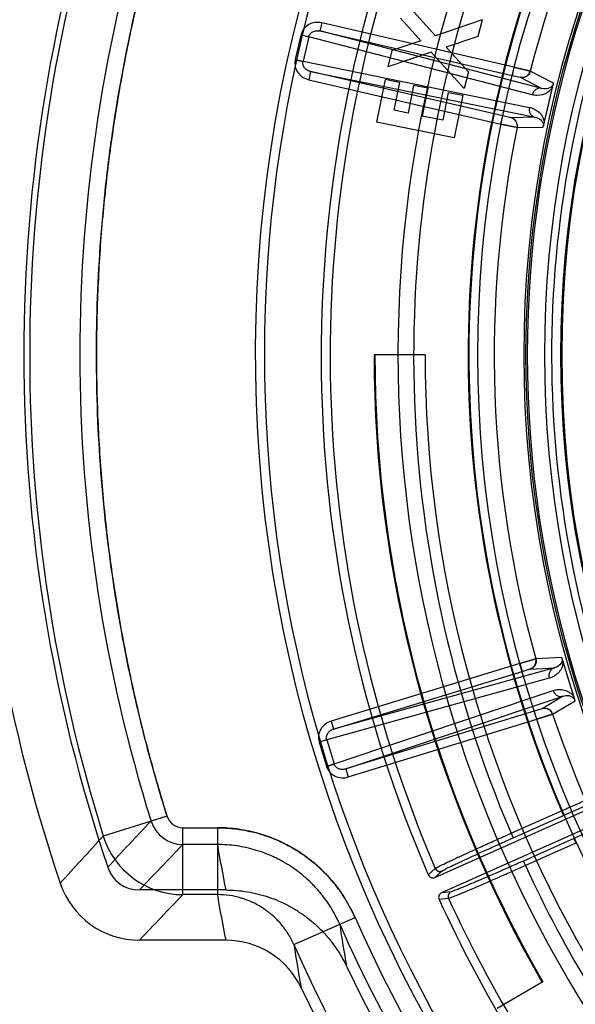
# Model space of a CAD drawing. Header units: millimetres. Extents: x 0 to 297, y 0 to 210.
# Tile 67 of 256: x 146.255 to 146.455, y 92.805 to 93.158. Entities that reach past the tile are written whole.
import ezdxf

# ---------------------------------------------------------------- set-up
doc = ezdxf.new("R2010")
doc.units = ezdxf.units.MM
doc.header["$LTSCALE"] = 16.335
doc.layers.get('0').update_dxf_attribs({"linetype": 'CONTINUOUS'})
doc.layers.add('01_GLOBAL', color=7, linetype='CONTINUOUS')
doc.layers.add('INTFCLR_144815', color=7, linetype='CONTINUOUS')

msp = doc.modelspace()

# ---------------------------------------------------------------- linework, layer by layer
at = {"color": 7, "linetype": 'Continuous'}
msp.add_circle((147.7028034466, 92.1254639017), 2.28, dxfattribs=at)
at = {"color": 9, "linetype": 'Continuous'}
msp.add_arc((147.7028034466, 92.1254639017), 2.2507792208, 92.9674534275, 177.0325465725, dxfattribs=at)
at = {"layer": '01_GLOBAL', "color": 7, "linetype": 'Continuous'}
msp.add_circle((147.7028034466, 92.1254639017), 2.31, dxfattribs=at)
at = {"layer": 'INTFCLR_144815', "color": 6, "linetype": 'Continuous'}
for p, q in [((146.4044020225, 93.1520541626), (146.3932971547, 93.16430386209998)), ((146.3991071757, 93.1502510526), (146.3917688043, 93.1583850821)), ((146.4210707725, 93.15770390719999), (146.4044020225, 93.1520541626)), ((146.4210707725, 93.15770390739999), (146.419536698, 93.1517851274)), ((146.3991071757, 93.1502510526), (146.3887578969, 93.1467593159)), ((146.419536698, 93.1517851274), (146.4081799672, 93.14790987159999)), ((146.3887578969, 93.1467593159), (146.3872295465, 93.1408405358)), ((146.4162510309, 93.1390717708), (146.4081799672, 93.1479098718)), ((146.402867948, 93.14613538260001), (146.3872295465, 93.1408405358)), ((146.4147112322, 93.13311864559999), (146.402867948, 93.14613538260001)), ((146.3862800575, 93.1362895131), (146.3832119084, 93.12106325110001)), ((146.3914775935, 93.13524199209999), (146.3862800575, 93.1362895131)), ((146.4162510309, 93.1390717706), (146.4147112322, 93.13311864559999)), ((146.3914775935, 93.13524199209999), (146.389474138, 93.1252876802)), ((146.3965205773, 93.134228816), (146.3945171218, 93.1242745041)), ((146.4016208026, 93.1331984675), (146.3965205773, 93.134228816)), ((146.4016208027, 93.1331984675), (146.3996173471, 93.12324415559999)), ((146.408959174, 93.13172163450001), (146.4069557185, 93.12176732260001)), ((146.4089591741, 93.1317216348), (146.4141738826, 93.1306683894)), ((146.4141738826, 93.1306683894), (146.4111057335, 93.1154421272)), ((146.3945171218, 93.1242745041), (146.389474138, 93.1252876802)), ((146.4069557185, 93.12176732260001), (146.3996173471, 93.12324415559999)), ((146.4111057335, 93.1154421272), (146.3832119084, 93.12106325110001)), ((146.4006356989, 93.03763164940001), (146.3823256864, 93.03763164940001)), ((146.4041424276, 92.8501380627), (146.4795604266, 92.8837163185)), ((146.4820008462, 92.8782350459), (146.4065712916, 92.8446516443)), ((146.3290992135, 92.8456316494), (146.2981262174, 92.8456316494)), ((146.3290991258, 92.8276316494), (146.2981188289, 92.8276316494)), ((146.4429242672, 92.8126316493), (146.4264827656, 92.803139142))]:
    msp.add_line(p, q, dxfattribs=at)
at = {"layer": 'INTFCLR_144815', "color": 9, "linetype": 'Continuous'}
for p, q in [((146.3635828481, 93.15667047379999), (146.3629080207, 93.1537474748)), ((146.3629080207, 93.1537474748), (146.4318595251, 93.1378287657)), ((146.4425465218, 93.1331520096), (146.3629080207, 93.1537474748)), ((146.4325343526, 93.1407517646), (146.3635828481, 93.1566704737)), ((146.3560913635, 93.15225895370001), (146.3540711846, 93.1435085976)), ((146.3588644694, 93.1516187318), (146.3560913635, 93.15225895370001)), ((146.3561267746, 93.1524036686), (146.3588820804, 93.15169111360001)), ((146.3588644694, 93.1516187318), (146.3568442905, 93.14286837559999)), ((146.3588644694, 93.1516187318), (146.3588820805, 93.15169111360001)), ((146.4390985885, 93.1308692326), (146.3588644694, 93.1516187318)), ((146.3540395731, 93.14336300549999), (146.3568283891, 93.1427955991)), ((146.3540711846, 93.1435085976), (146.3568442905, 93.14286837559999)), ((146.3568283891, 93.1427955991), (146.3568442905, 93.14286837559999)), ((146.3568442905, 93.14286837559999), (146.4380542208, 93.1263455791)), ((146.4325343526, 93.1407517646), (146.4318595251, 93.1378287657)), ((146.4467041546, 93.1350465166), (146.4383534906, 93.1393038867)), ((146.3595454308, 93.13918249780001), (146.3588706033, 93.13625949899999)), ((146.3588706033, 93.13625949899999), (146.4278221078, 93.1203407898)), ((146.3595454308, 93.13918249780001), (146.4401524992, 93.1227823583)), ((146.4284969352, 93.12326378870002), (146.3595454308, 93.13918249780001)), ((146.4318595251, 93.1378287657), (146.4347993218, 93.1371588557)), ((146.4347754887, 93.13712963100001), (146.4425465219, 93.1331520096)), ((146.4278221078, 93.1203407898), (146.4284969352, 93.12326378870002)), ((146.4314242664, 93.1226138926), (146.4284969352, 93.12326378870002)), ((146.4401524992, 93.1227823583), (146.4314242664, 93.1226138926)), ((146.4336870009, 93.1190910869), (146.4430588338, 93.1192569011)), ((146.4497017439, 92.929029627), (146.4403411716, 92.92854128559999)), ((146.4345777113, 92.9268856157), (146.3669046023, 92.9061958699)), ((146.4470483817, 92.92531011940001), (146.367781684, 92.9033270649)), ((146.367781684, 92.9033270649), (146.435454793, 92.9240168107)), ((146.4345777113, 92.9268856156), (146.435454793, 92.9240168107)), ((146.435454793, 92.9240168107), (146.4383356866, 92.9249065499)), ((146.4383296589, 92.924869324), (146.4470483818, 92.92531011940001)), ((146.4452037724, 92.9216092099), (146.3653442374, 92.8994617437)), ((146.3679698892, 92.8908736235), (146.4465611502, 92.9171694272)), ((146.3721520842, 92.8890321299), (146.450159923, 92.91513272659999)), ((146.450159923, 92.91513272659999), (146.4426852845, 92.9106227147)), ((146.4464062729, 92.9087032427), (146.4544396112, 92.9135327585)), ((146.4398251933, 92.9097218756), (146.3721520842, 92.8890321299)), ((146.4426852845, 92.9106227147), (146.4398251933, 92.9097218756)), ((146.440702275, 92.9068530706), (146.4398251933, 92.9097218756)), ((146.3669046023, 92.9061958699), (146.367781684, 92.9033270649)), ((146.3730291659, 92.8861633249), (146.440702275, 92.9068530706)), ((146.3625808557, 92.8987726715), (146.3653232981, 92.89953323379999)), ((146.3653442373, 92.8994617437), (146.3626225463, 92.8986296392)), ((146.3653442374, 92.8994617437), (146.3653232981, 92.89953323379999)), ((146.3653442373, 92.8994617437), (146.3679698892, 92.8908736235)), ((146.3626225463, 92.8986296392), (146.3652481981, 92.8900415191)), ((146.3652481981, 92.8900415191), (146.3679698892, 92.8908736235)), ((146.3652936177, 92.8898996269), (146.3679925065, 92.89080264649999)), ((146.3679925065, 92.89080264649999), (146.3679698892, 92.8908736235)), ((146.3721520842, 92.8890321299), (146.3730291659, 92.8861633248)), ((146.3080390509, 92.8721611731), (146.2851560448, 92.8649958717)), ((146.3080255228, 92.87215021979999), (146.3023042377, 92.8703586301)), ((146.4314774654, 92.86596428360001), (146.4495473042, 92.8740094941)), ((146.4322094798, 92.8643201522), (146.4502793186, 92.87236536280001)), ((146.4495473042, 92.8740094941), (146.4502793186, 92.87236536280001)), ((146.3137477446, 92.8679467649), (146.3260964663, 92.8679467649)), ((146.3137612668, 92.8439723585), (146.3137612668, 92.8679577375)), ((146.326092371, 92.8679577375), (146.326092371, 92.84397235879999)), ((146.4314774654, 92.86596428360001), (146.4322094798, 92.8643201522)), ((146.4539725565, 92.86407021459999), (146.4358863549, 92.85601771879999)), ((146.4539725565, 92.86407021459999), (146.454704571, 92.86242608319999)), ((146.3260964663, 92.8619504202), (146.3137477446, 92.8619504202)), ((146.454704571, 92.86242608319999), (146.4366183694, 92.85437358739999)), ((146.4017573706, 92.8510677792), (146.4042791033, 92.8533716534)), ((146.4366183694, 92.85437358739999), (146.4358863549, 92.85601771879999)), ((146.4041424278, 92.8501380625), (146.4066632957, 92.8524356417)), ((146.326092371, 92.8439723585), (146.3137612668, 92.8439723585)), ((146.4099628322, 92.8449864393), (146.4065712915, 92.8446516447)), ((146.4090610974, 92.8425926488), (146.4056643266, 92.84226139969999)), ((146.3535427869, 92.826059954), (146.3754964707, 92.83575489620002))]:
    msp.add_line(p, q, dxfattribs=at)
at = {"layer": 'INTFCLR_144815', "color": 7, "linetype": 'Continuous'}
for p, q in [((146.4383996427, 93.1392901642), (146.4325343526, 93.1407517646)), ((146.4325343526, 93.1407517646), (146.4383535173, 93.1393039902)), ((146.4430587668, 93.1192569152), (146.4467041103, 93.13504663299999)), ((146.4448814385, 93.127151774), (146.4467041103, 93.13504663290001)), ((146.4430587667, 93.1192569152), (146.4448814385, 93.127151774)), ((146.4336870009, 93.1190910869), (146.4278221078, 93.1203407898)), ((146.4278221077, 93.1203407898), (146.4337345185, 93.11908329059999)), ((146.4403880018, 92.92855247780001), (146.4345777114, 92.9268856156)), ((146.4345777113, 92.9268856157), (146.440341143, 92.92854138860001)), ((146.454439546, 92.91353273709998), (146.4497016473, 92.9290297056)), ((146.4520705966, 92.9212812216), (146.4497016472, 92.9290297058)), ((146.454439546, 92.9135327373), (146.4520705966, 92.9212812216)), ((146.440702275, 92.9068530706), (146.4464513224, 92.9087202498)), ((146.4464062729, 92.9087032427), (146.440702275, 92.9068530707))]:
    msp.add_line(p, q, dxfattribs=at)
at = {"layer": 'INTFCLR_144815', "color": 6, "linetype": 'Continuous'}
msp.add_circle((146.8326356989, 93.03763164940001), 0.3828680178, dxfattribs=at)
for centre, radius, start, end in [((146.8326356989, 93.03763164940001), 0.5278075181, 313.9937911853, 154.5150993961), ((146.8326356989, 93.03763164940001), 0.5098075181, 312.9543589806, 154.5144414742), ((146.8326356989, 93.03763164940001), 0.49294334, 108.7136429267, 257.7559644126), ((146.8326356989, 93.03763164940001), 0.3966228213, 45.0000000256, 314.9999999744), ((146.8326356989, 93.03763164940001), 0.3959130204, 44.99999995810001, 315.0000000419), ((146.8326356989, 93.03763164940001), 0.3953393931, 44.99999997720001, 315.0000000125), ((146.8326356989, 93.03763164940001), 0.3833823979, 47.86578076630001, 312.1342192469), ((146.8326250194, 93.03763164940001), 0.5939893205, 161.386440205, 198.613559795), ((146.8326240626, 93.03763164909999), 0.5759883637, 161.3874914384, 198.6124896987), ((146.8329039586, 93.0370763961), 0.46956, 159.5360679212, 203.3367082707), ((146.8326356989, 93.03763164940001), 0.4503100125, 180.0000000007, 210.0000000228), ((146.8326356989, 93.03763164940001), 0.45, 180.0000000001, 210.0000000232), ((146.8326356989, 93.03763164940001), 0.4320000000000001, 180, 209.9999999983), ((146.2981250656, 92.8576236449), 0.0119920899, 198.6147566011, 270.0055004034), ((146.4034094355, 92.8517819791), 0.0017998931, 203.3788821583, 294.0312146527), ((146.2981116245, 92.8576056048), 0.0299734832, 198.6107057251, 270.0137714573), ((146.4073025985, 92.8430068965), 0.0017999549, 113.9714439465, 204.4679527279), ((146.8329039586, 93.0370763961), 0.46956, 204.5122890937, 218.3386713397), ((146.329092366, 92.79762297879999), 0.0300092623, 25.4740286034, 89.98709272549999), ((146.8326356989, 93.03763164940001), 0.5098075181, 205.4855585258, 293.0456409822), ((146.8326356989, 93.03763164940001), 0.5278075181, 205.4849006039, 292.0062088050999)]:
    msp.add_arc(centre, radius, start, end, dxfattribs=at)
at = {"layer": 'INTFCLR_144815', "color": 9, "linetype": 'Continuous'}
for centre, radius, start, end in [((146.8326356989, 93.03763164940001), 0.4131757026, 52.2436298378, 307.7563701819), ((146.8326356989, 93.03763164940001), 0.4896672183, 125.9035433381, 247.5002459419), ((146.8326356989, 93.03763164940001), 0.3891912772, 52.5411294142, 307.4588705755), ((146.832635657, 93.0376316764), 0.4417329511, 125.9035433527, 247.5002459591), ((146.8326356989, 93.03763164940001), 0.4162669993, 128.484146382, 209.9999999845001), ((146.8326356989, 93.03763164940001), 0.4071801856, 138.4596802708, 165.5403197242), ((146.836406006, 93.03763164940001), 0.5776500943, 162.6109308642, 197.3890691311), ((146.836421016, 93.03763234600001), 0.5596974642, 162.6107187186, 197.389417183), ((146.8329039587, 93.0370763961), 0.466333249, 159.6723536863, 203.1995351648), ((146.8329039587, 93.0370763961), 0.4363743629, 159.7769988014, 203.0866188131), ((146.8326356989, 93.03763164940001), 0.4165680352, 159.8720266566, 203.1279733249), ((146.8326356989, 93.03763164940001), 0.386609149, 159.8664381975, 203.1335617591), ((146.3616376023, 93.15097850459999), 0.0056921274, 165.5003217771, 167.0000099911), ((146.3596174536, 93.14222814), 0.0056921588, 166.9999956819, 168.4996756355), ((146.8326356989, 93.03763164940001), 0.4071801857, 168.4596802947, 195.5403196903), ((146.8326356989, 93.03763164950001), 0.4071801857, 198.4596803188, 225.5403197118), ((146.3680659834, 92.90029386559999), 0.0056921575, 195.5003259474, 197.0000062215), ((146.3706916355, 92.8917057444), 0.0056921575, 196.9999951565, 198.4996754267), ((146.3137466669, 92.8739420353), 0.005995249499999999, 197.390487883, 270.0102997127), ((148.3225659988, 90.9589042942), 2.7812073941, 136.5852201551, 137.0531578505), ((146.3137543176, 92.8739504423), 0.0119999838, 197.4166837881, 269.9686163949), ((148.4952094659, 90.83568320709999), 3.0004078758, 137.4412707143, 137.8793178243), ((146.3137939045, 92.8739884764), 0.0300164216, 197.4328654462, 269.9376999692), ((148.2257902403, 91.0159745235), 2.6577309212, 136.0071657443, 136.4941785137), ((146.8650430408, 92.9526839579), 0.5465308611, 189.5563322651, 191.2959047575), ((146.8329039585, 93.037076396), 0.4363743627, 204.7515083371, 218.0887233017), ((148.2261034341, 90.9976992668), 2.6581529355, 136.0070435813, 136.4946323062), ((146.865043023, 92.9346943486), 0.5465329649, 189.555067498, 191.2969715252), ((146.8329039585, 93.037076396), 0.4663332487, 204.6484090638, 218.201512), ((146.8326356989, 93.03763164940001), 0.4997304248, 203.8266800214, 313.0809380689), ((146.8326356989, 93.03763164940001), 0.5057308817, 203.8278898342, 312.5732768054), ((146.8622529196, 92.9048718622), 0.4974142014, 188.2704247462, 190.0265460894), ((146.8326356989, 93.03763164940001), 0.5237295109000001, 203.8266800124, 319.1799903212), ((146.8633195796, 92.90478778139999), 0.5158201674, 188.7791668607, 190.5290132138)]:
    msp.add_arc(centre, radius, start, end, dxfattribs=at)
at = {"layer": 'INTFCLR_144815', "color": 7, "linetype": 'Continuous'}
for centre, radius, start, end in [((146.4354484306, 93.14005321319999), 0.0030000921, 257.0375950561, 345.5364809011), ((146.43074749, 93.1196911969), 0.0030000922, 348.4614528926, 76.96242808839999), ((146.4374506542, 92.9277376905), 0.0030000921, 287.0375708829, 15.5365049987), ((146.4435605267, 92.9077531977), 0.0030000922, 18.4614532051, 106.9624283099)]:
    msp.add_arc(centre, radius, start, end, dxfattribs=at)
at = {"layer": 'INTFCLR_144815', "color": 9, "linetype": 'Continuous'}
for points, knots in [([(146.307425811, 93.2011856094), (146.3050748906, 93.1935802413), (146.3007004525, 93.178271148), (146.295136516, 93.15505349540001), (146.2905794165, 93.13162434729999), (146.2870373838, 93.1080195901), (146.2845156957, 93.0842814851), (146.2830169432, 93.06045847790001), (146.2825459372, 93.0365987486), (146.2831060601, 93.0127430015), (146.2846929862, 92.9889311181), (146.2873018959, 92.9652084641), (146.2909303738, 92.94162324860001), (146.2955726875, 92.91821811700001), (146.3012196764, 92.8950299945), (146.3056480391, 92.87974348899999), (146.308025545, 92.87215014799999)], [0, 0, 0, 0, 0.071489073, 0.1429344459, 0.214347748, 0.2857716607, 0.3572252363, 0.4286622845, 0.5000723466, 0.5714739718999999, 0.642892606, 0.7143246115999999, 0.7857347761, 0.8571265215, 0.928543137, 1, 1, 1, 1]), ([(146.3080390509, 92.8721611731), (146.3059331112, 92.8788866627), (146.3029685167, 92.8890289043), (146.299403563, 92.9026593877), (146.294444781, 92.9232140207), (146.2885336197, 92.9541359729), (146.283810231, 92.9955941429), (146.282207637, 93.0372679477), (146.2833721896, 93.0686859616), (146.2851555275, 93.0897053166), (146.2866151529, 93.1037275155), (146.2898593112, 93.1281026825), (146.2958362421, 93.15927892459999), (146.3021148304, 93.1832348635), (146.3051404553, 93.1935445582)], [0, 0, 0, 0, 0.0644031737, 0.0966047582, 0.1288063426, 0.2576126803, 0.3864190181, 0.5152253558, 0.6440316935, 0.676233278, 0.7084348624, 0.7728380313, 0.9016443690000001, 1, 1, 1, 1]), ([(146.3588820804, 93.15169111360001), (146.3589786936, 93.15206465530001), (146.3593574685, 93.1527912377), (146.3603453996, 93.1535520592), (146.3615929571, 93.1539067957), (146.3624777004, 93.1538479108), (146.3629080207, 93.1537474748)], [0, 0, 0, 0, 0.2329766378, 0.4761332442, 0.7331775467, 1, 1, 1, 1]), ([(146.3595454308, 93.13918249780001), (146.3591146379, 93.139280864), (146.3582936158, 93.13961577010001), (146.3573278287, 93.14048151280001), (146.3567734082, 93.1415984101), (146.3567514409, 93.14241751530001), (146.3568283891, 93.1427955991)], [0, 0, 0, 0, 0.2668190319, 0.5238665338, 0.7670229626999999, 1, 1, 1, 1]), ([(146.4425465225, 93.1331520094), (146.4421995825, 93.1332310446), (146.4414301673, 93.1332505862), (146.4403375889, 93.1328081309), (146.4394963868, 93.13196062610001), (146.4391835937, 93.1312330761), (146.4390985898, 93.1308692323)], [0, 0, 0, 0, 0.2341584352, 0.4914350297, 0.7541194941, 1, 1, 1, 1]), ([(146.4463646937, 93.1335766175), (146.4459284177, 93.1328162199), (146.4443628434, 93.1311870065), (146.4415221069, 93.1304614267), (146.439658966, 93.1307243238), (146.4390985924, 93.1308692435)], [0, 0, 0, 0, 0.3191533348, 0.7892821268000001, 1, 1, 1, 1]), ([(146.4465769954, 93.13449611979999), (146.4463453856, 93.1340517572), (146.4452090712, 93.1329418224), (146.4435049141, 93.13288214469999), (146.4425465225, 93.1331520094)], [0, 0, 0, 0, 0.3347895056, 1, 1, 1, 1]), ([(146.4380542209, 93.1263455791), (146.4378853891, 93.1256054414), (146.4380684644, 93.1243245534), (146.4391062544, 93.1231850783), (146.4398060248, 93.12286341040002), (146.4401524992, 93.1227823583)], [0, 0, 0, 0, 0.5041043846, 0.7637162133, 1, 1, 1, 1]), ([(146.4380542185, 93.1263455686), (146.4386214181, 93.1262272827), (146.4397626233, 93.1258586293), (146.441370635, 93.1248396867), (146.4428286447, 93.1231699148), (146.4433391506, 93.1216037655), (146.4433981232, 93.12072677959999)], [0, 0, 0, 0, 0.2098431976, 0.4298742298, 0.6816630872, 1, 1, 1, 1]), ([(146.4401524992, 93.1227823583), (146.4404668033, 93.1227253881), (146.4412632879, 93.1224912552), (146.4425675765, 93.1216798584), (146.4431677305, 93.1204925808), (146.443185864, 93.1198072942)], [0, 0, 0, 0, 0.21167695, 0.5457153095, 1, 1, 1, 1]), ([(146.4501427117, 92.9275869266), (146.4501450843, 92.926710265), (146.4496038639, 92.9245165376), (146.4475065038, 92.92246779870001), (146.4457615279, 92.9217639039), (146.4452037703, 92.92160922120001)], [0, 0, 0, 0, 0.3191533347, 0.7892821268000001, 1, 1, 1, 1]), ([(146.4498668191, 92.92848938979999), (146.4498884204, 92.9279887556), (146.4494593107, 92.9264593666), (146.4480133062, 92.9255556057), (146.4470483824, 92.92531011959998)], [0, 0, 0, 0, 0.3347895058, 1, 1, 1, 1]), ([(146.4470483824, 92.92531011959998), (146.4467084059, 92.925205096), (146.4460323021, 92.92483731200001), (146.4453073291, 92.9239078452), (146.4450025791, 92.9227532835), (146.4450954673, 92.9219668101), (146.4452037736, 92.9216092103)], [0, 0, 0, 0, 0.2341584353, 0.4914350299, 0.7541194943, 1, 1, 1, 1]), ([(146.4465611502, 92.9171694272), (146.4466713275, 92.9168123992), (146.4470341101, 92.9161084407), (146.4479323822, 92.9153216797), (146.4490531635, 92.9149565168), (146.4498193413, 92.91502968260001), (146.450159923, 92.91513272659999)], [0, 0, 0, 0, 0.2458805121, 0.5085649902, 0.7658415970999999, 1, 1, 1, 1]), ([(146.4465611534, 92.91716941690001), (146.4471106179, 92.9173532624), (146.448284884, 92.91759996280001), (146.4501849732, 92.91752562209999), (146.4518663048, 92.9169446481), (146.4531639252, 92.9160212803), (146.4537508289, 92.91534452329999), (146.4539985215, 92.9149753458)], [0, 0, 0, 0, 0.2093743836, 0.4289067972, 0.6801339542, 0.8393493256, 1, 1, 1, 1]), ([(146.450159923, 92.91513272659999), (146.4504606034, 92.915240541), (146.451267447, 92.9154360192), (146.4528026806, 92.9153854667), (146.4539160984, 92.9146573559), (146.4542744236, 92.91407293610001)], [0, 0, 0, 0, 0.2116772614, 0.5457161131, 1, 1, 1, 1]), ([(146.3653232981, 92.89953323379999), (146.3652201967, 92.89990503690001), (146.3651849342, 92.9007236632), (146.3656600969, 92.9018765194), (146.3665631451, 92.902807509), (146.3673587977, 92.9031988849), (146.367781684, 92.9033270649)], [0, 0, 0, 0, 0.2329766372, 0.4761332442, 0.7331775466, 1, 1, 1, 1]), ([(146.3721520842, 92.8890321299), (146.3717298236, 92.8889019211), (146.3708513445, 92.88878144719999), (146.369582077, 92.88904830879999), (146.3685434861, 92.88973836), (146.3681149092, 92.8904367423), (146.3679925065, 92.89080264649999)], [0, 0, 0, 0, 0.2668190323, 0.5238665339, 0.7670229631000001, 1, 1, 1, 1]), ([(146.4502793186, 92.87236536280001), (146.4510026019, 92.8726873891), (146.4524448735, 92.8733282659), (146.4545974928, 92.87428097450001), (146.4567216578, 92.8752172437), (146.4588015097, 92.8761301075), (146.4608215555, 92.8770127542), (146.4627673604, 92.8778588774), (146.464625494, 92.8786626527), (146.4663831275, 92.8794185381), (146.4680277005, 92.8801211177), (146.4695473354, 92.8807654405), (146.4709311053, 92.8813464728), (146.4721691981, 92.88186154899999), (146.4732535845, 92.8823029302), (146.4741745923, 92.88268002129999), (146.4751332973, 92.8830285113), (146.475771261, 92.8833513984), (146.476192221, 92.88339191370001)], [0, 0, 0, 0, 0.08432447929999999, 0.168093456, 0.2507182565, 0.3315631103, 0.4100082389, 0.4855072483, 0.5575492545, 0.6256332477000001, 0.6892832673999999, 0.7480215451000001, 0.8014290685, 0.8491347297, 0.8908217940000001, 0.9261829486, 0.9549579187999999, 1, 1, 1, 1]), ([(146.4795059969, 92.87594905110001), (146.4791935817, 92.87566275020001), (146.4785256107, 92.87540439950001), (146.4776240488, 92.87492459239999), (146.4767271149, 92.8744922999), (146.4756731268, 92.8739816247), (146.4744613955, 92.8734059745), (146.473103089, 92.8727661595), (146.4716069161, 92.87206776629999), (146.4699840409, 92.871315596), (146.4682460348, 92.87051513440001), (146.4664050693, 92.8696719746), (146.464473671, 92.8687918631), (146.4624655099, 92.8678810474), (146.4603957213, 92.8669463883), (146.4582801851, 92.8659950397), (146.4561343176, 92.8650339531), (146.4546948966, 92.86439182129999), (146.4539725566, 92.86407021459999)], [0, 0, 0, 0, 0.04513299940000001, 0.0739357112, 0.1093075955, 0.151005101, 0.1987336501, 0.2521669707, 0.3109254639, 0.374588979, 0.4426763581, 0.5147228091, 0.5902496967, 0.6687331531, 0.7495757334, 0.8321295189, 0.9157854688, 1, 1, 1, 1]), ([(146.3754964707, 92.83575489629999), (146.3744377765, 92.83815218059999), (146.372589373, 92.8416287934), (146.3696503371, 92.8459478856), (146.3664381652, 92.8500052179), (146.3632639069, 92.8532354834), (146.3602785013, 92.8557690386), (146.3582183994, 92.8573918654), (146.3544992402, 92.86000593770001), (146.3499736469, 92.8625083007), (146.345781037, 92.86426846), (146.3433106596, 92.8651502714), (146.3395788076, 92.8663306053), (146.3338928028, 92.8675777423), (146.328713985, 92.86795772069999), (146.326092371, 92.8679577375)], [0, 0, 0, 0, 0.1249999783, 0.1874999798, 0.2499999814, 0.3749999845, 0.4062499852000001, 0.437499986, 0.4999999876, 0.6249999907, 0.6874999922, 0.718749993, 0.7499999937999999, 0.8749999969, 1, 1, 1, 1]), ([(146.3260964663, 92.8679467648), (146.3287167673, 92.8679467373), (146.3326448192, 92.8676597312), (146.3377818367, 92.8667146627), (146.3427902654, 92.86541357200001), (146.347026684, 92.8638128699), (146.3505499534, 92.8621032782), (146.3528658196, 92.86087318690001), (146.3567578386, 92.8585251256), (146.3608733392, 92.85539400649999), (146.364175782, 92.85226806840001), (146.3659795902, 92.8503636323), (146.3685654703, 92.84742582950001), (146.3720018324, 92.84272723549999), (146.3744409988, 92.8381430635), (146.3755001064, 92.83574496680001)], [0, 0, 0, 0, 0.1249999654, 0.1874999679, 0.2499999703, 0.3749999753, 0.4062499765, 0.4374999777, 0.4999999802, 0.6249999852, 0.6874999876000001, 0.7187499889, 0.7499999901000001, 0.8749999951, 1, 1, 1, 1]), ([(146.4042790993, 92.8533716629), (146.4044889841, 92.85355646), (146.4050030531, 92.85378260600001), (146.4057996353, 92.8542096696), (146.4072218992, 92.8548991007), (146.4089307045, 92.8557190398), (146.4106160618, 92.8565084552), (146.4117468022, 92.8570352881), (146.4136921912, 92.8579377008), (146.4157178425, 92.8588677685), (146.4178212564, 92.85982734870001), (146.419358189, 92.8605265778), (146.4221779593, 92.86180445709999), (146.4250487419, 92.8630955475), (146.4275673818, 92.86422245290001), (146.4293014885, 92.8649967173), (146.430605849, 92.8655771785), (146.4314774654, 92.86596428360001)], [0, 0, 0, 0, 0.0279849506, 0.0550498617, 0.09086941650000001, 0.1859204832, 0.2448531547, 0.2770846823, 0.3107594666, 0.4594583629, 0.5001433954, 0.5421237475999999, 0.6284330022, 0.8099506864, 0.8571271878, 0.9045593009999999, 1, 1, 1, 1]), ([(146.4066632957, 92.8524356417), (146.4068577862, 92.8526128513), (146.4073419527, 92.8528269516), (146.4080887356, 92.85323206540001), (146.4094241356, 92.8538843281), (146.411028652, 92.8546588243), (146.4126114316, 92.8554044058), (146.413673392, 92.8559018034), (146.4155005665, 92.8567535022), (146.4174032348, 92.8576311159), (146.4193791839, 92.8585361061), (146.4208230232, 92.8591954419), (146.4234721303, 92.8604000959), (146.4261691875, 92.8616171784), (146.4285355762, 92.8626791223), (146.4301649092, 92.8634086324), (146.4313904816, 92.8639555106), (146.4322094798, 92.8643201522)], [0, 0, 0, 0, 0.0280091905, 0.0550841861, 0.0909040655, 0.185956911, 0.2448903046, 0.2771211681, 0.3107939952, 0.4594883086, 0.5001714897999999, 0.5421499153, 0.6284554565, 0.8099625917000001, 0.8571358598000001, 0.9045651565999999, 1, 1, 1, 1]), ([(146.3700117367, 92.83332111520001), (146.369079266, 92.8354327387), (146.3669105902, 92.8395197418), (146.3638341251, 92.8437215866), (146.3615463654, 92.84632009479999), (146.3599527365, 92.8480030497), (146.3570218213, 92.8507801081), (146.3533395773, 92.8535821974), (146.349882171, 92.8556664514), (146.3478355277, 92.8567535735), (146.3447210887, 92.8582657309), (146.3409350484, 92.8596989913), (146.3364706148, 92.8608576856), (146.331910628, 92.8616958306), (146.3284209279, 92.86195035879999), (146.3260964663, 92.8619504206)], [0, 0, 0, 0, 0.1249535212, 0.2494633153, 0.2808512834, 0.3123387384, 0.3748956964, 0.499258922, 0.5617929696, 0.5932736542, 0.6246732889, 0.7491898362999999, 0.8114702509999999, 0.8741740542, 1, 1, 1, 1]), ([(146.4042790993, 92.8533716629), (146.4044618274, 92.85294643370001), (146.4052006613, 92.8522141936), (146.4062406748, 92.8522479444), (146.4066632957, 92.8524356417)], [0, 0, 0, 0, 0.5002164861, 1, 1, 1, 1]), ([(146.4366183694, 92.85437358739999), (146.4348973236, 92.8536057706), (146.432334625, 92.85246710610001), (146.4293537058, 92.85115123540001), (146.4276865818, 92.8504178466), (146.4253221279, 92.8493802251), (146.4226611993, 92.8482195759), (146.4200684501, 92.8470986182), (146.4186938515, 92.84650743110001), (146.4168897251, 92.84573456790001), (146.4151758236, 92.8450069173), (146.4135515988, 92.8443280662), (146.4126674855, 92.8439629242), (146.4114502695, 92.8434557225), (146.4101911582, 92.8429992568), (146.409342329, 92.8426251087), (146.4090610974, 92.8425926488)], [0, 0, 0, 0, 0.1886068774, 0.2806528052, 0.3261053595, 0.3708840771, 0.5390716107, 0.6166420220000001, 0.6535802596, 0.6888257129, 0.813068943, 0.8399338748, 0.8649917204, 0.9088314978, 0.9716673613, 1, 1, 1, 1]), ([(146.4358863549, 92.85601771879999), (146.4342680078, 92.8552971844), (146.4318581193, 92.8542289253), (146.4290547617, 92.85299485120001), (146.4274868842, 92.85230717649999), (146.4252631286, 92.85133430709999), (146.4227605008, 92.85024625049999), (146.4203217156, 92.8491960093), (146.4190286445, 92.84864244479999), (146.4173315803, 92.8479180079), (146.4151219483, 92.84699340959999), (146.4126683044, 92.84595570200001), (146.4110284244, 92.84536262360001), (146.4102278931, 92.84501264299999), (146.4099628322, 92.8449864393)], [0, 0, 0, 0, 0.188595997, 0.2806357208, 0.3260864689, 0.3708633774, 0.5390438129, 0.6166106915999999, 0.653547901, 0.6887935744, 0.8130349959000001, 0.9087981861, 0.9716437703, 1, 1, 1, 1]), ([(146.3535427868, 92.82605995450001), (146.3529557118, 92.82739021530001), (146.3519291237, 92.82932327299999), (146.3502989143, 92.8317219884), (146.3485098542, 92.8339851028), (146.3467352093, 92.83579079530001), (146.345084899, 92.8371922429), (146.3439470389, 92.838089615), (146.3418832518, 92.8395430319), (146.3393522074, 92.8409441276), (146.3370248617, 92.8419212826), (146.3356605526, 92.8424088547), (146.3335977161, 92.84306264), (146.3304191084, 92.8437630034), (146.3275349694, 92.8439721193), (146.326092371, 92.84397235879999)], [0, 0, 0, 0, 0.1258828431, 0.1886188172, 0.2509242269, 0.3754667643, 0.4068670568, 0.4383518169, 0.5008926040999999, 0.6252461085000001, 0.6877872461, 0.7192656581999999, 0.7506454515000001, 0.875108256, 1, 1, 1, 1]), ([(146.4099628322, 92.8449864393), (146.409541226, 92.8447982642), (146.4088211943, 92.8440498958), (146.4088687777, 92.8430128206), (146.4090610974, 92.8425926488)], [0, 0, 0, 0, 0.4997835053, 1, 1, 1, 1])]:
    msp.add_open_spline(points, degree=3, knots=knots, dxfattribs=at)
for points in [[(146.3635828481, 93.15667047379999), (146.362789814, 93.1568533), (146.3611376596, 93.1569254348), (146.3588225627, 93.15613584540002), (146.3570095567, 93.15456480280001), (146.3563180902, 93.15315083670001), (146.3561245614, 93.1524036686)], [(146.3540415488, 93.14336300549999), (146.3538875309, 93.14260673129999), (146.353893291, 93.14103171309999), (146.3548299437, 93.1388259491), (146.3565632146, 93.137101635), (146.3580783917, 93.13644286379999), (146.3588706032, 93.13625949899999)], [(146.3669046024, 92.9061958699), (146.3661271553, 92.90595786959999), (146.3646619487, 92.9051946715), (146.3630533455, 92.90335369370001), (146.3622736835, 92.9010878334), (146.3623767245, 92.899516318), (146.3625834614, 92.8987726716)], [(146.365290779, 92.8898996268), (146.3655362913, 92.88916783), (146.3663236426, 92.8878055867), (146.3682426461, 92.88636474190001), (146.3706074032, 92.8857384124), (146.37225065, 92.88592585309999), (146.373029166, 92.8861633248)]]:
    msp.add_open_spline(points, degree=3, dxfattribs=at)
at = {"layer": 'INTFCLR_144815', "color": 7, "linetype": 'Continuous'}
for points, knots in [([(146.4383996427, 93.1392901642), (146.4382592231, 93.13874527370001), (146.437726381, 93.1378599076), (146.4363777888, 93.1370464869), (146.4353343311, 93.1370003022), (146.4347754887, 93.13712963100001)], [0, 0, 0, 0, 0.3652834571, 0.6276282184, 1, 1, 1, 1]), ([(146.4337345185, 93.11908329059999), (146.4338471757, 93.11963459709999), (146.4337563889, 93.12066394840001), (146.4329008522, 93.1219862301), (146.4319832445, 93.1224851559), (146.4314242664, 93.1226138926)], [0, 0, 0, 0, 0.3652866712, 0.6276297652, 1, 1, 1, 1]), ([(146.4403880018, 92.92855247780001), (146.4405388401, 92.9280103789), (146.4405200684, 92.9269772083), (146.4397588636, 92.9255984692), (146.438878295, 92.9250367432), (146.4383296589, 92.924869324)], [0, 0, 0, 0, 0.3652834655, 0.6276282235, 1, 1, 1, 1]), ([(146.4464513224, 92.9087202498), (146.4462732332, 92.90925402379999), (146.4456799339, 92.9101000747), (146.4442778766, 92.9108174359), (146.4432337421, 92.91079071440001), (146.4426852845, 92.9106227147)], [0, 0, 0, 0, 0.3652866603, 0.6276297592, 1, 1, 1, 1])]:
    msp.add_open_spline(points, degree=3, knots=knots, dxfattribs=at)
at = {"layer": 'INTFCLR_144815', "color": 6, "linetype": 'Continuous'}
for points, knots in [([(146.4495473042, 92.8740094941), (146.4503238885, 92.8743544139), (146.4518766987, 92.87504264), (146.4541971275, 92.8760672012), (146.4564891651, 92.87707543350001), (146.4587250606, 92.878055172), (146.460884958, 92.8789973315), (146.4629566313, 92.87989677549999), (146.4649329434, 92.88075064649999), (146.4668020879, 92.8815538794), (146.4685464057, 92.8822987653), (146.4701527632, 92.8829796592), (146.4716110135, 92.8835921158), (146.4729148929, 92.8841350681), (146.4740544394, 92.88459996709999), (146.4750175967, 92.8849949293), (146.4760151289, 92.88536057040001), (146.4766765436, 92.88569189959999), (146.4771132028, 92.8857422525)], [0, 0, 0, 0, 0.0850744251, 0.1700504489, 0.2539561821, 0.3357702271, 0.4144527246, 0.4898796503, 0.5618879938, 0.6299961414, 0.6935629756, 0.7517839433, 0.8046715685, 0.8519202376, 0.8931741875, 0.9279421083, 0.9559926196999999, 1, 1, 1, 1]), ([(146.3290992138, 92.845631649), (146.3304066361, 92.845631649), (146.3330228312, 92.8455246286), (146.3369221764, 92.8450438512), (146.3407721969, 92.844245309), (146.3445439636, 92.84313437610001), (146.3482105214, 92.8417194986), (146.3517487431, 92.84001018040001), (146.3550463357, 92.83806986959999), (146.3579696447, 92.83602493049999), (146.3604408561, 92.83402309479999), (146.362497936, 92.8321353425), (146.3642386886, 92.8303542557), (146.3658305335, 92.82855764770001), (146.3674171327, 92.8265779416), (146.3690873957, 92.8242374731), (146.3708197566, 92.8214504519), (146.3719024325, 92.8193884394), (146.3724356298, 92.8182698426)], [0, 0, 0, 0, 0.0725669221, 0.145138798, 0.2178363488, 0.2905587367, 0.3631349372, 0.4357275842, 0.5084175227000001, 0.5752577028, 0.6335536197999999, 0.6848094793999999, 0.7301377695, 0.7717248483, 0.8179915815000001, 0.8708895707, 0.9312209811, 1, 1, 1, 1])]:
    msp.add_open_spline(points, degree=3, knots=knots, dxfattribs=at)

doc.saveas('drawing.dxf')
